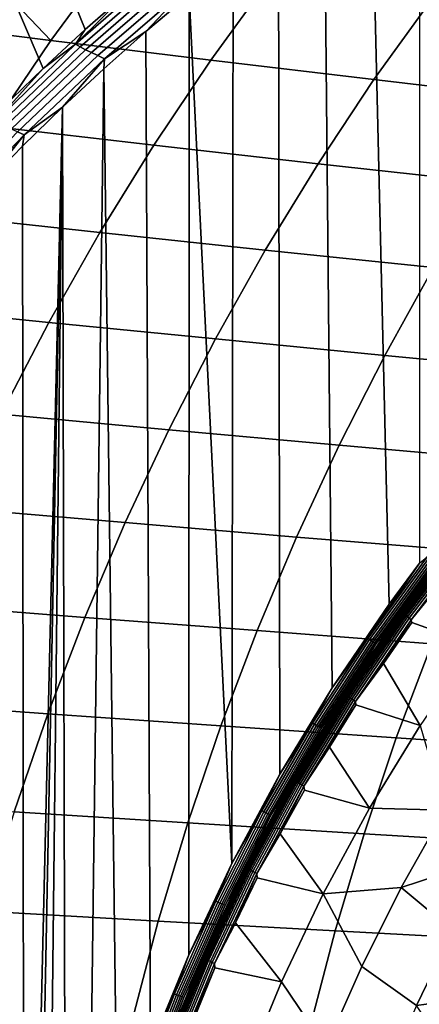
# Model space of a CAD drawing. Header units: metres. Extents: x -240 to 45, y -77 to 27.
# Tile 179 of 256: x -231.46 to -228.34, y 5.75 to 13.46. Entities that reach past the tile are written whole.
import ezdxf

# ---------------------------------------------------------------- set-up
doc = ezdxf.new("R2010")
doc.units = ezdxf.units.M
doc.layers.add('solid_102011X2', color=7, linetype='CONTINUOUS')

msp = doc.modelspace()

# ---------------------------------------------------------------- linework, layer by layer
at = {"layer": 'solid_102011X2'}
for points in [[(-228.336884, 9.200358, 275.128815), (-228.572662, 8.881673, 275.187592), (-228.711304, 14.717272, 275.222168), (-228.336273, 14.964334, 275.128662)], [(-230.951462, 13.378464, 275.93161), (-231.447327, 14.604591, 277.60849), (-231.086227, 14.918679, 277.518463), (-230.612778, 13.676998, 275.847168)], [(-228.572662, 8.881673, 275.187592), (-229.018555, 8.226554, 275.298767), (-229.0793, 14.462028, 275.313904), (-228.711304, 14.717272, 275.222168)], [(-231.281906, 13.072775, 276.014008), (-231.799988, 14.282943, 277.696442), (-231.447327, 14.604591, 277.60849), (-230.951462, 13.378464, 275.93161)], [(-229.018555, 8.226554, 275.298767), (-229.42923, 7.549446, 275.401154), (-229.440048, 14.198816, 275.403839), (-229.0793, 14.462028, 275.313904)], [(-231.603973, 12.760172, 276.094299), (-232.144058, 13.953953, 277.782227), (-231.799988, 14.282943, 277.696442), (-231.281906, 13.072775, 276.014008)], [(-229.42923, 7.549446, 275.401154), (-229.803711, 6.852255, 275.494537), (-229.793381, 13.927853, 275.491943), (-229.440048, 14.198816, 275.403839)], [(-230.741562, 13.943798, 285.153809), (-231.95401, 14.104016, 283.33847), (-231.972626, 14.079948, 283.348389), (-231.220947, 13.291656, 285.419037)], [(-231.972626, 14.079948, 283.348389), (-232.444336, 13.444942, 283.599182), (-231.220947, 13.291656, 285.419037)], [(-229.500916, 13.783752, 286.947998), (-230.741562, 13.943798, 285.153809), (-231.220947, 13.291656, 285.419037), (-229.969879, 13.138594, 287.217072)], [(-229.803711, 6.852255, 275.494537), (-230.139114, 13.649353, 275.578156), (-229.793381, 13.927853, 275.491943)], [(-230.372604, 13.834208, 275.748993), (-231.026962, 13.262552, 275.91214), (-230.612778, 13.676998, 275.847168)], [(-230.335892, 13.812502, 275.706329), (-230.990204, 13.242172, 275.869476), (-231.026962, 13.262552, 275.91214), (-230.372604, 13.834208, 275.748993)], [(-230.294449, 13.789298, 275.667999), (-230.948746, 13.220394, 275.831116), (-230.990204, 13.242172, 275.869476), (-230.335892, 13.812502, 275.706329)], [(-230.248856, 13.764854, 275.63446), (-230.903137, 13.197456, 275.797607), (-230.948746, 13.220394, 275.831116), (-230.294449, 13.789298, 275.667999)], [(-230.199692, 13.739452, 275.606171), (-230.853973, 13.173625, 275.769318), (-230.903137, 13.197456, 275.797607), (-230.248856, 13.764854, 275.63446)], [(-230.147583, 13.713413, 275.583496), (-230.801865, 13.149199, 275.746643), (-230.853973, 13.173625, 275.769318), (-230.199692, 13.739452, 275.606171)], [(-228.234085, 13.624071, 288.722412), (-229.500916, 13.783752, 286.947998), (-229.969879, 13.138594, 287.217072), (-228.693069, 12.986006, 288.994751)], [(-231.026962, 13.262552, 275.91214), (-230.951462, 13.378464, 275.93161), (-230.612778, 13.676998, 275.847168)], [(-230.147583, 13.713413, 275.583496), (-230.477081, 13.36353, 275.662415), (-230.801865, 13.149199, 275.746643)], [(-230.147583, 13.713413, 275.583496), (-230.139114, 13.649353, 275.578156), (-230.477081, 13.36353, 275.662415)], [(-230.141098, 6.136919, 275.578644), (-230.440613, 5.4054, 275.65332), (-230.477081, 13.36353, 275.662415), (-230.139114, 13.649353, 275.578156)], [(-229.803711, 6.852255, 275.494537), (-230.141098, 6.136919, 275.578644), (-230.139114, 13.649353, 275.578156)], [(-226.943176, 13.464928, 290.478546), (-228.234085, 13.624071, 288.722412), (-228.693069, 12.986006, 288.994751), (-227.392578, 12.834047, 290.75351)], [(-231.220947, 13.291656, 285.419037), (-232.444336, 13.444942, 283.599182), (-232.560486, 13.280779, 283.66095), (-231.677002, 12.61907, 285.671326)], [(-231.026962, 13.262552, 275.91214), (-231.281906, 13.072775, 276.014008), (-230.951462, 13.378464, 275.93161)], [(-230.440613, 5.4054, 275.65332), (-230.701569, 4.659681, 275.718384), (-230.807098, 13.070592, 275.74469), (-230.477081, 13.36353, 275.662415)], [(-230.801865, 13.149199, 275.746643), (-230.477081, 13.36353, 275.662415), (-230.807098, 13.070592, 275.74469)], [(-229.969879, 13.138594, 287.217072), (-231.220947, 13.291656, 285.419037), (-231.677002, 12.61907, 285.671326), (-230.41597, 12.473298, 287.473022)], [(-231.026962, 13.262552, 275.91214), (-231.655014, 12.660224, 276.068726), (-231.281906, 13.072775, 276.014008)], [(-230.990204, 13.242172, 275.869476), (-231.61824, 12.641148, 276.026062), (-231.655014, 12.660224, 276.068726), (-231.026962, 13.262552, 275.91214)], [(-230.948746, 13.220394, 275.831116), (-231.576782, 12.62077, 275.987701), (-231.61824, 12.641148, 276.026062), (-230.990204, 13.242172, 275.869476)], [(-230.903137, 13.197456, 275.797607), (-231.531174, 12.599313, 275.954193), (-231.576782, 12.62077, 275.987701), (-230.948746, 13.220394, 275.831116)], [(-230.853973, 13.173625, 275.769318), (-231.482025, 12.577023, 275.925903), (-231.531174, 12.599313, 275.954193), (-230.903137, 13.197456, 275.797607)], [(-230.801865, 13.149199, 275.746643), (-231.429932, 12.554181, 275.903229), (-231.482025, 12.577023, 275.925903), (-230.853973, 13.173625, 275.769318)], [(-230.801865, 13.149199, 275.746643), (-231.129044, 12.770771, 275.824951), (-231.429932, 12.554181, 275.903229)], [(-230.801865, 13.149199, 275.746643), (-230.807098, 13.070592, 275.74469), (-231.129044, 12.770771, 275.824951)], [(-228.693069, 12.986006, 288.994751), (-229.969879, 13.138594, 287.217072), (-230.41597, 12.473298, 287.473022), (-229.129639, 12.328094, 289.253754)], [(-231.655014, 12.660224, 276.068726), (-231.603973, 12.760172, 276.094299), (-231.281906, 13.072775, 276.014008)], [(-230.92337, 3.901767, 275.773682), (-231.105515, 3.13367, 275.819092), (-231.129044, 12.770771, 275.824951), (-230.807098, 13.070592, 275.74469)], [(-230.701569, 4.659681, 275.718384), (-230.92337, 3.901767, 275.773682), (-230.807098, 13.070592, 275.74469)], [(-227.392578, 12.834047, 290.75351), (-228.693069, 12.986006, 288.994751), (-229.129639, 12.328094, 289.253754), (-227.820053, 12.183592, 291.015045)], [(-231.410446, 0.788587, 275.895142), (-231.430832, 0.000089, 275.900208), (-231.442749, 12.464298, 275.903168), (-231.129044, 12.770771, 275.824951)], [(-231.429932, 12.554181, 275.903229), (-231.129044, 12.770771, 275.824951), (-231.442749, 12.464298, 275.903168)], [(-231.349319, 1.575044, 275.879883), (-231.410446, 0.788587, 275.895142), (-231.129044, 12.770771, 275.824951)], [(-231.247604, 2.357418, 275.854523), (-231.349319, 1.575044, 275.879883), (-231.129044, 12.770771, 275.824951)], [(-231.105515, 3.13367, 275.819092), (-231.247604, 2.357418, 275.854523), (-231.129044, 12.770771, 275.824951)], [(-230.41597, 12.473298, 287.473022), (-231.677002, 12.61907, 285.671326), (-232.109024, 11.927085, 285.910339), (-230.838547, 11.788899, 287.715454)], [(-231.429932, 12.554181, 275.903229), (-232.030167, 11.929433, 276.052887), (-232.082214, 11.950718, 276.075562), (-231.482025, 12.577023, 275.925903)], [(-231.429932, 12.554181, 275.903229), (-231.748123, 12.151385, 275.979309), (-232.030167, 11.929433, 276.052887)], [(-231.429932, 12.554181, 275.903229), (-231.442749, 12.464298, 275.903168), (-231.748123, 12.151385, 275.979309)], [(-231.430832, 0.000089, 275.900208), (-231.443497, -12.463556, 275.903381), (-231.748123, 12.151385, 275.979309), (-231.442749, 12.464298, 275.903168)], [(-229.129639, 12.328094, 289.253754), (-230.41597, 12.473298, 287.473022), (-230.838547, 11.788899, 287.715454), (-229.543167, 11.651354, 289.499084)], [(-227.820053, 12.183592, 291.015045), (-229.129639, 12.328094, 289.253754), (-229.543167, 11.651354, 289.499084), (-228.22493, 11.514566, 291.262756)], [(-231.443497, -12.463556, 275.903381), (-231.748856, -12.150607, 275.979492), (-231.748123, 12.151385, 275.979309)], [(-230.838547, 11.788899, 287.715454), (-232.109024, 11.927085, 285.910339), (-232.516342, 11.216752, 286.135681), (-231.236908, 11.086435, 287.944031)], [(-229.543167, 11.651354, 289.499084), (-230.838547, 11.788899, 287.715454), (-231.236908, 11.086435, 287.944031), (-229.932983, 10.956812, 289.730347)], [(-228.22493, 11.514566, 291.262756), (-229.543167, 11.651354, 289.499084), (-229.932983, 10.956812, 289.730347), (-228.606583, 10.827985, 291.496246)], [(-226.885834, 11.378654, 293.008026), (-228.22493, 11.514566, 291.262756), (-228.606583, 10.827985, 291.496246), (-227.259689, 10.700057, 293.243317)], [(-231.236908, 11.086435, 287.944031), (-232.516342, 11.216752, 286.135681), (-232.898346, 10.489175, 286.346985), (-231.610504, 10.366994, 288.158356)], [(-229.932983, 10.956812, 289.730347), (-231.236908, 11.086435, 287.944031), (-231.610504, 10.366994, 288.158356), (-230.298538, 10.245543, 289.947205)], [(-228.606583, 10.827985, 291.496246), (-229.932983, 10.956812, 289.730347), (-230.298538, 10.245543, 289.947205), (-228.964478, 10.124908, 291.71521)], [(-227.259689, 10.700057, 293.243317), (-228.606583, 10.827985, 291.496246), (-228.964478, 10.124908, 291.71521), (-227.61026, 10.005181, 293.463928)], [(-230.298538, 10.245543, 289.947205), (-231.610504, 10.366994, 288.158356), (-231.95874, 9.631685, 288.358124), (-230.639282, 9.51864, 290.149323)], [(-228.964478, 10.124908, 291.71521), (-230.298538, 10.245543, 289.947205), (-230.639282, 9.51864, 290.149323), (-229.29805, 9.406418, 291.91925)], [(-227.61026, 10.005181, 293.463928), (-228.964478, 10.124908, 291.71521), (-229.29805, 9.406418, 291.91925), (-227.937027, 9.295095, 293.669556)], [(-230.639282, 9.51864, 290.149323), (-231.95874, 9.631685, 288.358124), (-232.281082, 8.881627, 288.54306), (-230.954666, 8.777206, 290.336395)], [(-229.29805, 9.406418, 291.91925), (-230.639282, 9.51864, 290.149323), (-230.954666, 8.777206, 290.336395), (-229.606796, 8.6736, 292.108124)], [(-227.937027, 9.295095, 293.669556), (-229.29805, 9.406418, 291.91925), (-229.606796, 8.6736, 292.108124), (-228.239456, 8.570872, 293.859894)], [(-228.484726, 8.824039, 275.233459), (-228.013367, 9.44446, 275.115936), (-228.00592, 9.441583, 275.131439), (-228.477127, 8.821347, 275.248932)], [(-228.210999, 9.209305, 275.148926), (-228.013367, 9.44446, 275.115936), (-228.484726, 8.824039, 275.233459)], [(-228.477127, 8.821347, 275.248932), (-228.00592, 9.441583, 275.131439), (-228.356827, 8.97798, 275.236847)], [(-227.993988, 9.439569, 275.142609), (-228.465286, 8.81959, 275.26001), (-228.464859, 8.822544, 275.278168), (-227.993423, 9.44273, 275.160736)], [(-228.465286, 8.81959, 275.26001), (-227.993988, 9.439569, 275.142609), (-227.991898, 9.434394, 275.125092), (-228.462936, 8.814751, 275.242401)], [(-227.993423, 9.44273, 275.160736), (-228.464859, 8.822544, 275.278168), (-228.110992, 9.291262, 275.208557)], [(-228.462936, 8.814751, 275.242401), (-227.991898, 9.434394, 275.125092), (-227.987228, 9.42738, 275.108734), (-228.457932, 8.808191, 275.225983)], [(-228.457932, 8.808191, 275.225983), (-227.987228, 9.42738, 275.108734), (-227.980133, 9.418763, 275.094086), (-228.450409, 8.800133, 275.211243)], [(-228.450409, 8.800133, 275.211243), (-227.980133, 9.418763, 275.094086), (-227.97084, 9.408836, 275.081696), (-228.440628, 8.79085, 275.19873)], [(-228.440628, 8.79085, 275.19873), (-227.97084, 9.408836, 275.081696), (-227.959671, 9.397936, 275.07196), (-228.428925, 8.780655, 275.188843)], [(-228.00592, 9.441583, 275.131439), (-228.238739, 9.135494, 275.207397), (-228.356827, 8.97798, 275.236847)], [(-228.428925, 8.780655, 275.188843), (-227.959671, 9.397936, 275.07196), (-227.947021, 9.38643, 275.065186), (-228.41571, 8.769895, 275.181915)], [(-228.41571, 8.769895, 275.181915), (-227.947021, 9.38643, 275.065186), (-227.933289, 9.374708, 275.061615), (-228.401413, 8.758931, 275.178192)], [(-228.401413, 8.758931, 275.178192), (-227.933289, 9.374708, 275.061615), (-228.162689, 9.050877, 275.12204)], [(-228.740585, 8.613278, 275.230988), (-228.336884, 9.200358, 275.128815), (-228.275467, 9.252366, 275.115021)], [(-228.740585, 8.613278, 275.230988), (-228.275467, 9.252366, 275.115021), (-228.261551, 9.241897, 275.116211), (-228.726151, 8.603522, 275.232025)], [(-228.464859, 8.822544, 275.278168), (-228.231155, 9.135285, 275.238495), (-228.110992, 9.291262, 275.208557)], [(-228.740585, 8.613278, 275.230988), (-228.572662, 8.881673, 275.187592), (-228.336884, 9.200358, 275.128815)], [(-228.726151, 8.603522, 275.232025), (-228.261551, 9.241897, 275.116211), (-228.247742, 9.232072, 275.120331), (-228.711853, 8.594367, 275.236053)], [(-228.711853, 8.594367, 275.236053), (-228.247742, 9.232072, 275.120331), (-228.234451, 9.223191, 275.127319), (-228.698105, 8.586091, 275.24292)], [(-228.698105, 8.586091, 275.24292), (-228.234451, 9.223191, 275.127319), (-228.222076, 9.215525, 275.136963), (-228.685364, 8.578947, 275.252472)], [(-228.685364, 8.578947, 275.252472), (-228.222076, 9.215525, 275.136963), (-228.210999, 9.209305, 275.148926), (-228.673981, 8.573152, 275.264343)], [(-228.673981, 8.573152, 275.264343), (-228.210999, 9.209305, 275.148926), (-228.484726, 8.824039, 275.233459)], [(-228.464859, 8.822544, 275.278168), (-228.349243, 8.977771, 275.267914), (-228.231155, 9.135285, 275.238495)], [(-228.238739, 9.135494, 275.207397), (-228.231155, 9.135285, 275.238495), (-228.349243, 8.977771, 275.267914), (-228.356827, 8.97798, 275.236847)], [(-228.401413, 8.758931, 275.178192), (-228.162689, 9.050877, 275.12204), (-227.900421, 8.559319, 275.17984), (-228.394562, 8.736974, 275.17981)], [(-228.477127, 8.821347, 275.248932), (-228.356827, 8.97798, 275.236847), (-228.472809, 8.818958, 275.265747)], [(-228.356827, 8.97798, 275.236847), (-228.349243, 8.977771, 275.267914), (-228.465225, 8.81875, 275.296814), (-228.472809, 8.818958, 275.265747)], [(-228.464859, 8.822544, 275.278168), (-228.465225, 8.81875, 275.296814), (-228.349243, 8.977771, 275.267914)], [(-230.954666, 8.777206, 290.336395), (-232.281082, 8.881627, 288.54306), (-232.577057, 8.117976, 288.71283), (-231.244247, 8.022385, 290.508179)], [(-228.740585, 8.613278, 275.230988), (-229.018555, 8.226554, 275.298767), (-228.572662, 8.881673, 275.187592)], [(-228.923843, 8.178999, 275.342957), (-228.484726, 8.824039, 275.233459), (-228.477127, 8.821347, 275.248932), (-228.916107, 8.176502, 275.358398)], [(-228.673981, 8.573152, 275.264343), (-228.484726, 8.824039, 275.233459), (-228.923843, 8.178999, 275.342957)], [(-228.916107, 8.176502, 275.358398), (-228.477127, 8.821347, 275.248932), (-228.807968, 8.333136, 275.349304)], [(-228.465286, 8.81959, 275.26001), (-228.904343, 8.175034, 275.369446), (-228.904068, 8.177775, 275.387634), (-228.464859, 8.822544, 275.278168)], [(-228.904343, 8.175034, 275.369446), (-228.465286, 8.81959, 275.26001), (-228.462936, 8.814751, 275.242401), (-228.901764, 8.170545, 275.351776)], [(-228.464859, 8.822544, 275.278168), (-228.904068, 8.177775, 275.387634), (-228.465225, 8.81875, 275.296814)], [(-228.904068, 8.177775, 275.387634), (-228.579086, 8.658251, 275.325165), (-228.465225, 8.81875, 275.296814)], [(-228.901764, 8.170545, 275.351776), (-228.462936, 8.814751, 275.242401), (-228.457932, 8.808191, 275.225983), (-228.896439, 8.164459, 275.335266)], [(-228.896439, 8.164459, 275.335266), (-228.457932, 8.808191, 275.225983), (-228.450409, 8.800133, 275.211243), (-228.888519, 8.156983, 275.320435)], [(-228.888519, 8.156983, 275.320435), (-228.450409, 8.800133, 275.211243), (-228.440628, 8.79085, 275.19873), (-228.878296, 8.14837, 275.3078)], [(-228.878296, 8.14837, 275.3078), (-228.440628, 8.79085, 275.19873), (-228.428925, 8.780655, 275.188843), (-228.866089, 8.138911, 275.29776)], [(-228.477127, 8.821347, 275.248932), (-228.698395, 8.496507, 275.321991), (-228.807968, 8.333136, 275.349304)], [(-228.477127, 8.821347, 275.248932), (-228.58667, 8.658457, 275.294128), (-228.698395, 8.496507, 275.321991)], [(-228.477127, 8.821347, 275.248932), (-228.472809, 8.818958, 275.265747), (-228.58667, 8.658457, 275.294128)], [(-228.472809, 8.818958, 275.265747), (-228.465225, 8.81875, 275.296814), (-228.579086, 8.658251, 275.325165), (-228.58667, 8.658457, 275.294128)], [(-229.606796, 8.6736, 292.108124), (-230.954666, 8.777206, 290.336395), (-231.244247, 8.022385, 290.508179), (-229.890274, 7.927583, 292.281525)], [(-228.866089, 8.138911, 275.29776), (-228.428925, 8.780655, 275.188843), (-228.41571, 8.769895, 275.181915), (-228.852341, 8.128927, 275.29071)], [(-228.852341, 8.128927, 275.29071), (-228.41571, 8.769895, 275.181915), (-228.401413, 8.758931, 275.178192), (-228.837509, 8.118756, 275.286865)], [(-228.837509, 8.118756, 275.286865), (-228.401413, 8.758931, 275.178192), (-228.618027, 8.417233, 275.235474)], [(-228.401413, 8.758931, 275.178192), (-228.394562, 8.736974, 275.17981), (-228.618027, 8.417233, 275.235474)], [(-227.900421, 8.559319, 275.17984), (-228.330017, 7.932136, 275.287811), (-228.618027, 8.417233, 275.235474), (-228.394562, 8.736974, 275.17981)], [(-228.239456, 8.570872, 293.859894), (-229.606796, 8.6736, 292.108124), (-229.890274, 7.927583, 292.281525), (-228.51712, 7.833625, 294.034607)], [(-228.904068, 8.177775, 275.387634), (-228.690811, 8.496301, 275.352997), (-228.579086, 8.658251, 275.325165)], [(-228.58667, 8.658457, 275.294128), (-228.579086, 8.658251, 275.325165), (-228.690811, 8.496301, 275.352997), (-228.698395, 8.496507, 275.321991)], [(-229.172195, 7.949699, 275.338623), (-229.018555, 8.226554, 275.298767), (-228.740585, 8.613278, 275.230988)], [(-229.172195, 7.949699, 275.338623), (-228.740585, 8.613278, 275.230988), (-228.726151, 8.603522, 275.232025), (-229.157288, 7.940686, 275.339539)], [(-229.157288, 7.940686, 275.339539), (-228.726151, 8.603522, 275.232025), (-228.711853, 8.594367, 275.236053), (-229.142532, 7.932228, 275.343445)], [(-229.142532, 7.932228, 275.343445), (-228.711853, 8.594367, 275.236053), (-228.698105, 8.586091, 275.24292), (-229.128387, 7.924582, 275.35022)], [(-229.128387, 7.924582, 275.35022), (-228.698105, 8.586091, 275.24292), (-228.685364, 8.578947, 275.252472), (-229.11528, 7.917982, 275.35965)], [(-229.11528, 7.917982, 275.35965), (-228.685364, 8.578947, 275.252472), (-228.673981, 8.573152, 275.264343), (-229.103607, 7.912628, 275.37146)], [(-229.103607, 7.912628, 275.37146), (-228.673981, 8.573152, 275.264343), (-228.923843, 8.178999, 275.342957)], [(-226.854431, 8.469087, 295.592926), (-228.239456, 8.570872, 293.859894), (-228.51712, 7.833625, 294.034607), (-227.126556, 7.740564, 295.768677)], [(-228.904068, 8.177775, 275.387634), (-228.800385, 8.332929, 275.38031), (-228.690811, 8.496301, 275.352997)], [(-228.698395, 8.496507, 275.321991), (-228.690811, 8.496301, 275.352997), (-228.800385, 8.332929, 275.38031), (-228.807968, 8.333136, 275.349304)], [(-228.837509, 8.118756, 275.286865), (-228.618027, 8.417233, 275.235474), (-228.330017, 7.932136, 275.287811), (-228.832962, 8.091843, 275.289032)], [(-228.916107, 8.176502, 275.358398), (-228.807968, 8.333136, 275.349304), (-228.915375, 8.168371, 275.376099)], [(-228.807968, 8.333136, 275.349304), (-228.800385, 8.332929, 275.38031), (-228.907791, 8.168165, 275.407074), (-228.915375, 8.168371, 275.376099)], [(-228.904068, 8.177775, 275.387634), (-228.907791, 8.168165, 275.407074), (-228.800385, 8.332929, 275.38031)], [(-229.172195, 7.949699, 275.338623), (-229.42923, 7.549446, 275.401154), (-229.018555, 8.226554, 275.298767)], [(-229.329437, 7.511062, 275.444061), (-228.923843, 8.178999, 275.342957), (-228.916107, 8.176502, 275.358398), (-229.321594, 7.508767, 275.459473)], [(-229.103607, 7.912628, 275.37146), (-228.923843, 8.178999, 275.342957), (-229.329437, 7.511062, 275.444061)], [(-229.321594, 7.508767, 275.459473), (-228.916107, 8.176502, 275.358398), (-229.224411, 7.666021, 275.453156)], [(-228.904343, 8.175034, 275.369446), (-229.30983, 7.507603, 275.470581), (-229.309692, 7.510122, 275.4888), (-228.904068, 8.177775, 275.387634)], [(-229.30983, 7.507603, 275.470581), (-228.904343, 8.175034, 275.369446), (-228.901764, 8.170545, 275.351776), (-229.307053, 7.503477, 275.452881)], [(-228.904068, 8.177775, 275.387634), (-229.309692, 7.510122, 275.4888), (-228.907791, 8.168165, 275.407074)], [(-229.307053, 7.503477, 275.452881), (-228.901764, 8.170545, 275.351776), (-228.896439, 8.164459, 275.335266), (-229.301422, 7.497883, 275.436279)], [(-228.916107, 8.176502, 275.358398), (-229.123611, 7.834785, 275.428009), (-229.224411, 7.666021, 275.453156)], [(-228.916107, 8.176502, 275.358398), (-229.020599, 8.002244, 275.402344), (-229.123611, 7.834785, 275.428009)], [(-228.916107, 8.176502, 275.358398), (-228.915375, 8.168371, 275.376099), (-229.020599, 8.002244, 275.402344)], [(-228.915375, 8.168371, 275.376099), (-228.907791, 8.168165, 275.407074), (-229.013, 8.002038, 275.433319), (-229.020599, 8.002244, 275.402344)], [(-231.244247, 8.022385, 290.508179), (-232.577057, 8.117976, 288.71283), (-232.846222, 7.341908, 288.867249), (-231.507584, 7.255332, 290.664368)], [(-229.309692, 7.510122, 275.4888), (-229.013, 8.002038, 275.433319), (-228.907791, 8.168165, 275.407074)], [(-229.301422, 7.497883, 275.436279), (-228.896439, 8.164459, 275.335266), (-228.888519, 8.156983, 275.320435), (-229.293137, 7.491011, 275.421356)], [(-229.293137, 7.491011, 275.421356), (-228.888519, 8.156983, 275.320435), (-228.878296, 8.14837, 275.3078), (-229.282486, 7.483094, 275.4086)], [(-229.282486, 7.483094, 275.4086), (-228.878296, 8.14837, 275.3078), (-228.866089, 8.138911, 275.29776), (-229.269836, 7.4744, 275.398468)], [(-229.269836, 7.4744, 275.398468), (-228.866089, 8.138911, 275.29776), (-228.852341, 8.128927, 275.29071), (-229.255585, 7.465223, 275.391296)], [(-229.255585, 7.465223, 275.391296), (-228.852341, 8.128927, 275.29071), (-228.837509, 8.118756, 275.286865), (-229.24025, 7.455873, 275.387299)], [(-229.24025, 7.455873, 275.387299), (-228.837509, 8.118756, 275.286865), (-229.03923, 7.761033, 275.340485)], [(-228.837509, 8.118756, 275.286865), (-228.832962, 8.091843, 275.289032), (-229.03923, 7.761033, 275.340485)], [(-228.330017, 7.932136, 275.287811), (-228.726562, 7.283051, 275.387512), (-229.03923, 7.761033, 275.340485), (-228.832962, 8.091843, 275.289032)], [(-229.890274, 7.927583, 292.281525), (-231.244247, 8.022385, 290.508179), (-231.507584, 7.255332, 290.664368), (-230.148056, 7.169508, 292.439209)], [(-229.569016, 7.263428, 275.437561), (-229.42923, 7.549446, 275.401154), (-229.172195, 7.949699, 275.338623)], [(-229.569016, 7.263428, 275.437561), (-229.172195, 7.949699, 275.338623), (-229.157288, 7.940686, 275.339539), (-229.553665, 7.255185, 275.438354)], [(-229.553665, 7.255185, 275.438354), (-229.157288, 7.940686, 275.339539), (-229.142532, 7.932228, 275.343445), (-229.538483, 7.24745, 275.442169)], [(-229.309692, 7.510122, 275.4888), (-229.116028, 7.834577, 275.459015), (-229.013, 8.002038, 275.433319)], [(-229.020599, 8.002244, 275.402344), (-229.013, 8.002038, 275.433319), (-229.116028, 7.834577, 275.459015), (-229.123611, 7.834785, 275.428009)], [(-228.51712, 7.833625, 294.034607), (-229.890274, 7.927583, 292.281525), (-230.148056, 7.169508, 292.439209), (-228.769608, 7.08448, 294.193481)], [(-229.538483, 7.24745, 275.442169), (-229.142532, 7.932228, 275.343445), (-229.128387, 7.924582, 275.35022), (-229.523956, 7.240458, 275.448853)], [(-229.523956, 7.240458, 275.448853), (-229.128387, 7.924582, 275.35022), (-229.11528, 7.917982, 275.35965), (-229.510529, 7.234422, 275.458191)], [(-229.510529, 7.234422, 275.458191), (-229.11528, 7.917982, 275.35965), (-229.103607, 7.912628, 275.37146), (-229.498596, 7.229526, 275.46994)], [(-229.498596, 7.229526, 275.46994), (-229.103607, 7.912628, 275.37146), (-229.329437, 7.511062, 275.444061)], [(-228.138565, 7.267349, 275.33548), (-228.726562, 7.283051, 275.387512), (-228.330017, 7.932136, 275.287811)], [(-229.309692, 7.510122, 275.4888), (-229.216812, 7.665811, 275.484161), (-229.116028, 7.834577, 275.459015)], [(-229.123611, 7.834785, 275.428009), (-229.116028, 7.834577, 275.459015), (-229.216812, 7.665811, 275.484161), (-229.224411, 7.666021, 275.453156)], [(-227.126556, 7.740564, 295.768677), (-228.51712, 7.833625, 294.034607), (-228.769608, 7.08448, 294.193481), (-227.374023, 7.000294, 295.928497)], [(-229.24025, 7.455873, 275.387299), (-229.03923, 7.761033, 275.340485), (-228.726562, 7.283051, 275.387512), (-229.23674, 7.425007, 275.38974)], [(-229.224411, 7.666021, 275.453156), (-229.216812, 7.665811, 275.484161), (-229.315384, 7.495772, 275.508728), (-229.322983, 7.495981, 275.477722)], [(-229.321594, 7.508767, 275.459473), (-229.224411, 7.666021, 275.453156), (-229.322983, 7.495981, 275.477722)], [(-229.309692, 7.510122, 275.4888), (-229.315384, 7.495772, 275.508728), (-229.216812, 7.665811, 275.484161)], [(-229.569016, 7.263428, 275.437561), (-229.803711, 6.852255, 275.494537), (-229.42923, 7.549446, 275.401154)], [(-229.700287, 6.822013, 275.53653), (-229.329437, 7.511062, 275.444061), (-229.321594, 7.508767, 275.459473), (-229.692322, 6.819927, 275.55191)], [(-229.498596, 7.229526, 275.46994), (-229.329437, 7.511062, 275.444061), (-229.700287, 6.822013, 275.53653)], [(-229.692322, 6.819927, 275.55191), (-229.321594, 7.508767, 275.459473), (-229.605164, 6.978519, 275.548096)], [(-229.30983, 7.507603, 275.470581), (-229.680588, 6.819095, 275.56311), (-229.680557, 6.821384, 275.58136), (-229.309692, 7.510122, 275.4888)], [(-229.680588, 6.819095, 275.56311), (-229.30983, 7.507603, 275.470581), (-229.307053, 7.503477, 275.452881), (-229.677597, 6.815345, 275.545349)], [(-229.309692, 7.510122, 275.4888), (-229.680557, 6.821384, 275.58136), (-229.315384, 7.495772, 275.508728)], [(-229.680557, 6.821384, 275.58136), (-229.411697, 7.324488, 275.532776), (-229.315384, 7.495772, 275.508728)], [(-229.677597, 6.815345, 275.545349), (-229.307053, 7.503477, 275.452881), (-229.301422, 7.497883, 275.436279), (-229.671692, 6.810261, 275.528687)], [(-229.671692, 6.810261, 275.528687), (-229.301422, 7.497883, 275.436279), (-229.293137, 7.491011, 275.421356), (-229.663086, 6.804015, 275.513672)], [(-229.663086, 6.804015, 275.513672), (-229.293137, 7.491011, 275.421356), (-229.282486, 7.483094, 275.4086), (-229.652054, 6.796819, 275.500824)], [(-229.652054, 6.796819, 275.500824), (-229.282486, 7.483094, 275.4086), (-229.269836, 7.4744, 275.398468), (-229.638977, 6.788915, 275.49057)], [(-229.321594, 7.508767, 275.459473), (-229.513382, 7.152201, 275.525208), (-229.605164, 6.978519, 275.548096)], [(-229.321594, 7.508767, 275.459473), (-229.419312, 7.324698, 275.50174), (-229.513382, 7.152201, 275.525208)], [(-229.321594, 7.508767, 275.459473), (-229.322983, 7.495981, 275.477722), (-229.419312, 7.324698, 275.50174)], [(-229.322983, 7.495981, 275.477722), (-229.315384, 7.495772, 275.508728), (-229.411697, 7.324488, 275.532776), (-229.419312, 7.324698, 275.50174)], [(-229.638977, 6.788915, 275.49057), (-229.269836, 7.4744, 275.398468), (-229.255585, 7.465223, 275.391296), (-229.624283, 6.780572, 275.483276)], [(-229.624283, 6.780572, 275.483276), (-229.255585, 7.465223, 275.391296), (-229.24025, 7.455873, 275.387299), (-229.60849, 6.772073, 275.479187)], [(-229.60849, 6.772073, 275.479187), (-229.24025, 7.455873, 275.387299), (-229.425354, 7.083997, 275.436798)], [(-229.24025, 7.455873, 275.387299), (-229.23674, 7.425007, 275.38974), (-229.425354, 7.083997, 275.436798)], [(-228.726562, 7.283051, 275.387512), (-229.088913, 6.613842, 275.478607), (-229.425354, 7.083997, 275.436798), (-229.23674, 7.425007, 275.38974)], [(-229.680557, 6.821384, 275.58136), (-229.505753, 7.151988, 275.556244), (-229.411697, 7.324488, 275.532776)], [(-229.419312, 7.324698, 275.50174), (-229.411697, 7.324488, 275.532776), (-229.505753, 7.151988, 275.556244), (-229.513382, 7.152201, 275.525208)], [(-230.148056, 7.169508, 292.439209), (-231.507584, 7.255332, 290.664368), (-231.744247, 6.477211, 290.804749), (-230.379745, 6.400522, 292.580902)], [(-229.92981, 6.556351, 275.527496), (-229.803711, 6.852255, 275.494537), (-229.569016, 7.263428, 275.437561)], [(-229.92981, 6.556351, 275.527496), (-229.569016, 7.263428, 275.437561), (-229.553665, 7.255185, 275.438354), (-229.914047, 6.548904, 275.528198)], [(-229.914047, 6.548904, 275.528198), (-229.553665, 7.255185, 275.438354), (-229.538483, 7.24745, 275.442169), (-229.898499, 6.541916, 275.531921)], [(-229.898499, 6.541916, 275.531921), (-229.538483, 7.24745, 275.442169), (-229.523956, 7.240458, 275.448853), (-229.883621, 6.535599, 275.538513)], [(-228.138565, 7.267349, 275.33548), (-228.478302, 6.664522, 275.421326), (-229.088913, 6.613842, 275.478607), (-228.726562, 7.283051, 275.387512)], [(-227.800003, 7.020343, 275.305267), (-227.761566, 6.897971, 275.305298), (-228.478302, 6.664522, 275.421326), (-228.138565, 7.267349, 275.33548)], [(-228.769608, 7.08448, 294.193481), (-230.148056, 7.169508, 292.439209), (-230.379745, 6.400522, 292.580902), (-228.996536, 6.324571, 294.336273)], [(-229.883621, 6.535599, 275.538513), (-229.523956, 7.240458, 275.448853), (-229.510529, 7.234422, 275.458191), (-229.869904, 6.530147, 275.547791)], [(-229.869904, 6.530147, 275.547791), (-229.510529, 7.234422, 275.458191), (-229.498596, 7.229526, 275.46994), (-229.857727, 6.525723, 275.559479)], [(-229.857727, 6.525723, 275.559479), (-229.498596, 7.229526, 275.46994), (-229.700287, 6.822013, 275.53653)], [(-229.680557, 6.821384, 275.58136), (-229.597534, 6.978302, 275.579132), (-229.505753, 7.151988, 275.556244)], [(-229.513382, 7.152201, 275.525208), (-229.505753, 7.151988, 275.556244), (-229.597534, 6.978302, 275.579132), (-229.605164, 6.978519, 275.548096)], [(-229.60849, 6.772073, 275.479187), (-229.425354, 7.083997, 275.436798), (-229.088913, 6.613842, 275.478607), (-229.604996, 6.738198, 275.481628)], [(-227.374023, 7.000294, 295.928497), (-228.769608, 7.08448, 294.193481), (-228.996536, 6.324571, 294.336273), (-227.59642, 6.249395, 296.072144)], [(-229.605164, 6.978519, 275.548096), (-229.597534, 6.978302, 275.579132), (-229.687027, 6.803463, 275.601471), (-229.694656, 6.80368, 275.570404)], [(-229.692322, 6.819927, 275.55191), (-229.605164, 6.978519, 275.548096), (-229.694656, 6.80368, 275.570404)], [(-229.680557, 6.821384, 275.58136), (-229.687027, 6.803463, 275.601471), (-229.597534, 6.978302, 275.579132)], [(-227.759491, 6.892262, 275.305206), (-228.073685, 6.326599, 275.384491), (-228.478302, 6.664522, 275.421326), (-227.761566, 6.897971, 275.305298)], [(-229.92981, 6.556351, 275.527496), (-230.141098, 6.136919, 275.578644), (-229.803711, 6.852255, 275.494537)], [(-230.035278, 6.113729, 275.620056), (-229.700287, 6.822013, 275.53653), (-229.692322, 6.819927, 275.55191), (-230.027206, 6.111857, 275.635406)], [(-229.857727, 6.525723, 275.559479), (-229.700287, 6.822013, 275.53653), (-230.035278, 6.113729, 275.620056)], [(-230.027206, 6.111857, 275.635406), (-229.692322, 6.819927, 275.55191), (-229.94931, 6.272544, 275.633881)], [(-229.680557, 6.821384, 275.58136), (-230.015549, 6.1134, 275.664978), (-229.687027, 6.803463, 275.601471)], [(-229.680588, 6.819095, 275.56311), (-230.015472, 6.111349, 275.646698), (-230.015549, 6.1134, 275.664978), (-229.680557, 6.821384, 275.58136)], [(-230.015549, 6.1134, 275.664978), (-229.774231, 6.627499, 275.62323), (-229.687027, 6.803463, 275.601471)], [(-230.015472, 6.111349, 275.646698), (-229.680588, 6.819095, 275.56311), (-229.677597, 6.815345, 275.545349), (-230.012314, 6.107988, 275.628876)], [(-230.012314, 6.107988, 275.628876), (-229.677597, 6.815345, 275.545349), (-229.671692, 6.810261, 275.528687), (-230.006165, 6.103431, 275.612152)], [(-230.006165, 6.103431, 275.612152), (-229.671692, 6.810261, 275.528687), (-229.663086, 6.804015, 275.513672), (-229.997253, 6.09783, 275.597076)], [(-229.997253, 6.09783, 275.597076), (-229.663086, 6.804015, 275.513672), (-229.652054, 6.796819, 275.500824), (-229.98587, 6.091377, 275.584137)], [(-229.98587, 6.091377, 275.584137), (-229.652054, 6.796819, 275.500824), (-229.638977, 6.788915, 275.49057), (-229.972397, 6.08429, 275.573792)], [(-229.972397, 6.08429, 275.573792), (-229.638977, 6.788915, 275.49057), (-229.624283, 6.780572, 275.483276), (-229.957306, 6.076807, 275.566376)], [(-229.692322, 6.819927, 275.55191), (-229.866745, 6.450664, 275.613312), (-229.94931, 6.272544, 275.633881)], [(-229.692322, 6.819927, 275.55191), (-229.78186, 6.627719, 275.592133), (-229.866745, 6.450664, 275.613312)], [(-229.692322, 6.819927, 275.55191), (-229.694656, 6.80368, 275.570404), (-229.78186, 6.627719, 275.592133)], [(-229.694656, 6.80368, 275.570404), (-229.687027, 6.803463, 275.601471), (-229.774231, 6.627499, 275.62323), (-229.78186, 6.627719, 275.592133)], [(-229.957306, 6.076807, 275.566376), (-229.624283, 6.780572, 275.483276), (-229.60849, 6.772073, 275.479187), (-229.941101, 6.069183, 275.562164)], [(-229.941101, 6.069183, 275.562164), (-229.60849, 6.772073, 275.479187), (-229.775528, 6.387897, 275.52417)], [(-229.60849, 6.772073, 275.479187), (-229.604996, 6.738198, 275.481628), (-229.775528, 6.387897, 275.52417)], [(-229.088913, 6.613842, 275.478607), (-229.415863, 5.926289, 275.560791), (-229.775528, 6.387897, 275.52417), (-229.604996, 6.738198, 275.481628)], [(-230.015549, 6.1134, 275.664978), (-229.8591, 6.450438, 275.644409), (-229.774231, 6.627499, 275.62323)], [(-229.78186, 6.627719, 275.592133), (-229.774231, 6.627499, 275.62323), (-229.8591, 6.450438, 275.644409), (-229.866745, 6.450664, 275.613312)], [(-228.478302, 6.664522, 275.421326), (-228.788284, 6.045491, 275.499664), (-229.088913, 6.613842, 275.478607)], [(-228.358704, 5.74066, 275.456818), (-228.788284, 6.045491, 275.499664), (-228.478302, 6.664522, 275.421326), (-228.073685, 6.326599, 275.384491)], [(-230.253464, 5.830424, 275.608215), (-230.141098, 6.136919, 275.578644), (-229.92981, 6.556351, 275.527496)], [(-230.253464, 5.830424, 275.608215), (-229.92981, 6.556351, 275.527496), (-229.914047, 6.548904, 275.528198), (-230.237335, 5.823797, 275.608826)], [(-229.067596, 5.411675, 275.570282), (-229.415863, 5.926289, 275.560791), (-229.088913, 6.613842, 275.478607), (-228.788284, 6.045491, 275.499664)], [(-230.379745, 6.400522, 292.580902), (-231.744247, 6.477211, 290.804749), (-231.953918, 5.689217, 290.929108), (-230.584976, 5.621803, 292.706451)], [(-230.237335, 5.823797, 275.608826), (-229.914047, 6.548904, 275.528198), (-229.898499, 6.541916, 275.531921), (-230.221436, 5.817578, 275.612427)], [(-230.221436, 5.817578, 275.612427), (-229.898499, 6.541916, 275.531921), (-229.883621, 6.535599, 275.538513), (-230.206253, 5.811956, 275.618958)], [(-230.206253, 5.811956, 275.618958), (-229.883621, 6.535599, 275.538513), (-229.869904, 6.530147, 275.547791), (-230.192261, 5.807103, 275.628174)], [(-230.192261, 5.807103, 275.628174), (-229.869904, 6.530147, 275.547791), (-229.857727, 6.525723, 275.559479), (-230.179871, 5.803166, 275.639801)], [(-230.179871, 5.803166, 275.639801), (-229.857727, 6.525723, 275.559479), (-230.035278, 6.113729, 275.620056)], [(-228.996536, 6.324571, 294.336273), (-230.379745, 6.400522, 292.580902), (-230.584976, 5.621803, 292.706451), (-229.197571, 5.555058, 294.462769)], [(-230.015549, 6.1134, 275.664978), (-229.94165, 6.272315, 275.665009), (-229.8591, 6.450438, 275.644409)], [(-229.866745, 6.450664, 275.613312), (-229.8591, 6.450438, 275.644409), (-229.94165, 6.272315, 275.665009), (-229.94931, 6.272544, 275.633881)], [(-229.941101, 6.069183, 275.562164), (-229.775528, 6.387897, 275.52417), (-229.415863, 5.926289, 275.560791), (-229.936844, 6.03333, 275.564423)], [(-227.59642, 6.249395, 296.072144), (-228.996536, 6.324571, 294.336273), (-229.197571, 5.555058, 294.462769), (-227.793442, 5.489014, 296.199371)], [(-227.753296, 5.822483, 275.337341), (-228.358704, 5.74066, 275.456818), (-228.073685, 6.326599, 275.384491)], [(-229.94931, 6.272544, 275.633881), (-229.94165, 6.272315, 275.665009), (-230.021866, 6.09316, 275.685028), (-230.029526, 6.09339, 275.6539)], [(-230.027206, 6.111857, 275.635406), (-229.94931, 6.272544, 275.633881), (-230.029526, 6.09339, 275.6539)], [(-230.015549, 6.1134, 275.664978), (-230.021866, 6.09316, 275.685028), (-229.94165, 6.272315, 275.665009)], [(-230.253464, 5.830424, 275.608215), (-230.440613, 5.4054, 275.65332), (-230.141098, 6.136919, 275.578644)], [(-230.333344, 5.388146, 275.694366), (-230.035278, 6.113729, 275.620056), (-230.027206, 6.111857, 275.635406), (-230.325195, 5.386496, 275.709717)], [(-230.179871, 5.803166, 275.639801), (-230.035278, 6.113729, 275.620056), (-230.333344, 5.388146, 275.694366)], [(-230.325195, 5.386496, 275.709717), (-230.027206, 6.111857, 275.635406), (-230.256042, 5.550037, 275.710358)], [(-230.015549, 6.1134, 275.664978), (-230.31369, 5.388089, 275.739319), (-230.021866, 6.09316, 275.685028)], [(-230.015472, 6.111349, 275.646698), (-230.313522, 5.386284, 275.721008), (-230.31369, 5.388089, 275.739319), (-230.015549, 6.1134, 275.664978)], [(-230.31369, 5.388089, 275.739319), (-230.099731, 5.913, 275.704437), (-230.021866, 6.09316, 275.685028)], [(-230.313522, 5.386284, 275.721008), (-230.015472, 6.111349, 275.646698), (-230.012314, 6.107988, 275.628876), (-230.310181, 5.383322, 275.703156)], [(-230.310181, 5.383322, 275.703156), (-230.012314, 6.107988, 275.628876), (-230.006165, 6.103431, 275.612152), (-230.303818, 5.379304, 275.686371)], [(-230.303818, 5.379304, 275.686371), (-230.006165, 6.103431, 275.612152), (-229.997253, 6.09783, 275.597076), (-230.294647, 5.374367, 275.671204)], [(-230.294647, 5.374367, 275.671204), (-229.997253, 6.09783, 275.597076), (-229.98587, 6.091377, 275.584137), (-230.282944, 5.368677, 275.658203)], [(-230.282944, 5.368677, 275.658203), (-229.98587, 6.091377, 275.584137), (-229.972397, 6.08429, 275.573792), (-230.269135, 5.362426, 275.647766)], [(-230.027206, 6.111857, 275.635406), (-230.182907, 5.732107, 275.692139), (-230.256042, 5.550037, 275.710358)], [(-230.027206, 6.111857, 275.635406), (-230.107391, 5.913234, 275.673309), (-230.182907, 5.732107, 275.692139)], [(-230.027206, 6.111857, 275.635406), (-230.029526, 6.09339, 275.6539), (-230.107391, 5.913234, 275.673309)], [(-230.029526, 6.09339, 275.6539), (-230.021866, 6.09316, 275.685028), (-230.099731, 5.913, 275.704437), (-230.107391, 5.913234, 275.673309)], [(-230.269135, 5.362426, 275.647766), (-229.972397, 6.08429, 275.573792), (-229.957306, 6.076807, 275.566376), (-230.253693, 5.355827, 275.640259)], [(-230.253693, 5.355827, 275.640259), (-229.957306, 6.076807, 275.566376), (-229.941101, 6.069183, 275.562164), (-230.237106, 5.349103, 275.635956)], [(-230.237106, 5.349103, 275.635956), (-229.941101, 6.069183, 275.562164), (-229.936844, 6.03333, 275.564423)], [(-230.237106, 5.349103, 275.635956), (-229.936844, 6.03333, 275.564423), (-230.231308, 5.312699, 275.637817)], [(-229.415863, 5.926289, 275.560791), (-229.706284, 5.222172, 275.63382), (-230.231308, 5.312699, 275.637817), (-229.936844, 6.03333, 275.564423)], [(-228.616119, 5.142703, 275.522034), (-229.067596, 5.411675, 275.570282), (-228.788284, 6.045491, 275.499664), (-228.358704, 5.74066, 275.456818)], [(-230.31369, 5.388089, 275.739319), (-230.175247, 5.731866, 275.723267), (-230.099731, 5.913, 275.704437)], [(-230.107391, 5.913234, 275.673309), (-230.099731, 5.913, 275.704437), (-230.175247, 5.731866, 275.723267), (-230.182907, 5.732107, 275.692139)], [(-229.315384, 4.764531, 275.632935), (-229.706284, 5.222172, 275.63382), (-229.415863, 5.926289, 275.560791), (-229.067596, 5.411675, 275.570282)], [(-230.538956, 5.087688, 275.679382), (-230.440613, 5.4054, 275.65332), (-230.253464, 5.830424, 275.608215)], [(-230.538956, 5.087688, 275.679382), (-230.253464, 5.830424, 275.608215), (-230.237335, 5.823797, 275.608826), (-230.522507, 5.081901, 275.679901)], [(-230.522507, 5.081901, 275.679901), (-230.237335, 5.823797, 275.608826), (-230.221436, 5.817578, 275.612427), (-230.506302, 5.07647, 275.683472)], [(-230.506302, 5.07647, 275.683472), (-230.221436, 5.817578, 275.612427), (-230.206253, 5.811956, 275.618958), (-230.49086, 5.071561, 275.689911)], [(-230.49086, 5.071561, 275.689911), (-230.206253, 5.811956, 275.618958), (-230.192261, 5.807103, 275.628174), (-230.476624, 5.067323, 275.699066)], [(-230.476624, 5.067323, 275.699066), (-230.192261, 5.807103, 275.628174), (-230.179871, 5.803166, 275.639801), (-230.464035, 5.063886, 275.710663)], [(-230.464035, 5.063886, 275.710663), (-230.179871, 5.803166, 275.639801), (-230.333344, 5.388146, 275.694366)], [(-227.922516, 5.223145, 275.38324), (-228.020447, 5.233369, 275.405304), (-228.358704, 5.74066, 275.456818), (-227.753296, 5.822483, 275.337341)]]:
    msp.add_3dface(points, dxfattribs=at)

doc.saveas('drawing.dxf')
